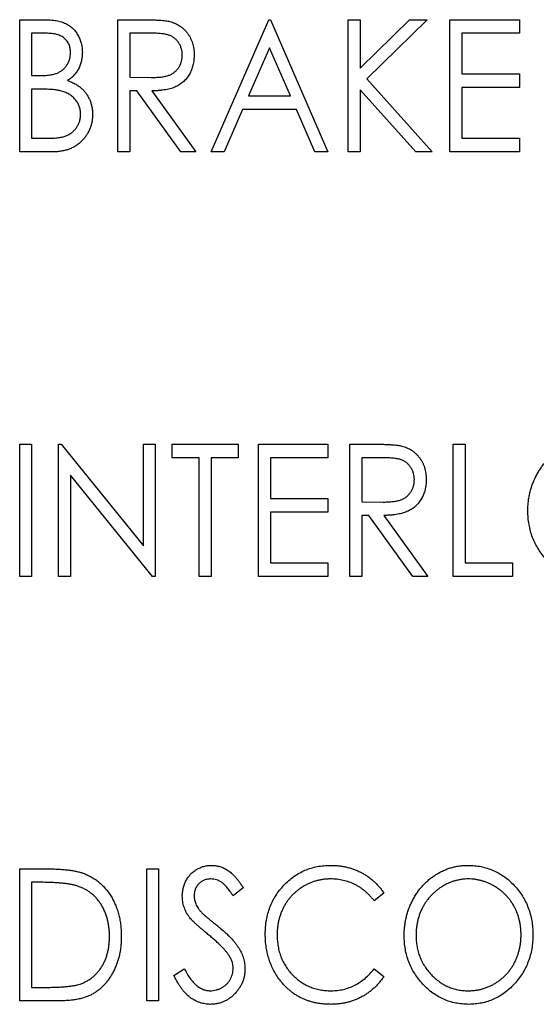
# Paper-space layout 'Sheet 2' of a CAD drawing. Header units: millimetres. Extents: x 0 to 420, y 0 to 297.
# Tile 4 of 48: x 82 to 89, y 133 to 147. Entities that reach past the tile are written whole.
import ezdxf

# ---------------------------------------------------------------- set-up
doc = ezdxf.new("R2010")
doc.units = ezdxf.units.MM

psp = doc.layouts.new('Sheet 2')

# ---------------------------------------------------------------- linework, layer by layer
at = {"color": 7, "linetype": 'Continuous', "lineweight": 25}
for p, q in [((81.658, 146.594), (81.993, 146.594)), ((81.658, 144.742), (81.658, 146.594)), ((83.035, 146.594), (83.376, 146.594)), ((83.035, 144.742), (83.035, 146.594)), ((84.341, 144.742), (85.149, 146.594)), ((85.149, 146.594), (85.172, 146.594)), ((85.172, 146.594), (85.98, 144.742)), ((86.265, 146.594), (86.431, 146.594)), ((86.265, 144.742), (86.265, 146.594)), ((86.431, 146.594), (86.431, 145.914)), ((86.431, 145.914), (87.123, 146.594)), ((87.369, 146.594), (86.524, 145.763)), ((87.123, 146.594), (87.369, 146.594)), ((87.689, 146.594), (88.663, 146.594)), ((87.689, 144.742), (87.689, 146.594)), ((88.663, 146.594), (88.663, 146.404)), ((82.024, 146.404), (81.824, 146.404)), ((81.824, 146.404), (81.824, 145.81)), ((83.509, 146.404), (83.202, 146.404)), ((83.202, 146.404), (83.202, 145.787)), ((88.663, 146.404), (87.856, 146.404)), ((87.856, 146.404), (87.856, 145.834)), ((85.161, 146.2), (84.867, 145.525)), ((85.454, 145.525), (85.161, 146.2)), ((81.824, 145.81), (81.923, 145.81)), ((83.202, 145.787), (83.502, 145.784)), ((86.524, 145.763), (87.44, 144.742)), ((87.856, 145.834), (88.663, 145.834)), ((88.663, 145.834), (88.663, 145.644)), ((81.922, 145.62), (81.824, 145.62)), ((81.824, 145.62), (81.824, 144.932)), ((83.301, 145.597), (83.202, 145.597)), ((83.202, 145.597), (83.202, 144.742)), ((83.918, 144.742), (83.301, 145.597)), ((83.511, 145.597), (84.128, 144.742)), ((87.21, 144.742), (86.431, 145.61)), ((86.431, 145.61), (86.431, 144.742)), ((88.663, 145.644), (87.856, 145.644)), ((87.856, 145.644), (87.856, 144.932)), ((84.867, 145.525), (85.454, 145.525)), ((84.784, 145.335), (84.525, 144.742)), ((85.538, 145.335), (84.784, 145.335)), ((85.796, 144.742), (85.538, 145.335)), ((81.824, 144.932), (82.039, 144.932)), ((87.856, 144.932), (88.663, 144.932)), ((88.663, 144.932), (88.663, 144.742)), ((82.126, 144.742), (81.658, 144.742)), ((83.202, 144.742), (83.035, 144.742)), ((84.128, 144.742), (83.918, 144.742)), ((84.525, 144.742), (84.341, 144.742)), ((85.98, 144.742), (85.796, 144.742)), ((86.431, 144.742), (86.265, 144.742)), ((87.44, 144.742), (87.21, 144.742)), ((88.663, 144.742), (87.689, 144.742)), ((81.658, 140.644), (81.824, 140.644)), ((81.658, 138.792), (81.658, 140.644)), ((81.824, 140.644), (81.824, 138.792)), ((82.204, 138.792), (82.204, 140.644)), ((82.204, 140.644), (82.239, 140.644)), ((82.239, 140.644), (83.392, 139.222)), ((83.392, 139.222), (83.392, 140.644)), ((83.392, 140.644), (83.558, 140.644)), ((83.558, 140.644), (83.558, 138.792)), ((83.795, 140.454), (83.795, 140.644)), ((83.795, 140.644), (84.721, 140.644)), ((84.721, 140.644), (84.721, 140.454)), ((85.006, 140.644), (85.98, 140.644)), ((85.006, 138.792), (85.006, 140.644)), ((85.98, 140.644), (85.98, 140.454)), ((86.288, 140.644), (86.629, 140.644)), ((86.288, 138.792), (86.288, 140.644)), ((87.737, 140.644), (87.903, 140.644)), ((87.737, 138.792), (87.737, 140.644)), ((87.903, 140.644), (87.903, 138.982)), ((84.175, 140.454), (83.795, 140.454)), ((84.175, 138.792), (84.175, 140.454)), ((84.721, 140.454), (84.341, 140.454)), ((84.341, 140.454), (84.341, 138.792)), ((85.98, 140.454), (85.172, 140.454)), ((85.172, 140.454), (85.172, 139.884)), ((86.762, 140.454), (86.455, 140.454)), ((86.455, 140.454), (86.455, 139.837)), ((82.371, 140.211), (82.371, 138.792)), ((83.52, 138.792), (82.371, 140.211)), ((85.172, 139.884), (85.98, 139.884)), ((85.98, 139.884), (85.98, 139.694)), ((86.455, 139.837), (86.755, 139.834)), ((85.98, 139.694), (85.172, 139.694)), ((85.172, 139.694), (85.172, 138.982)), ((86.554, 139.647), (86.455, 139.647)), ((86.455, 139.647), (86.455, 138.792)), ((87.171, 138.792), (86.554, 139.647)), ((86.764, 139.647), (87.381, 138.792)), ((85.172, 138.982), (85.98, 138.982)), ((85.98, 138.982), (85.98, 138.792)), ((87.903, 138.982), (88.568, 138.982)), ((88.568, 138.982), (88.568, 138.792)), ((81.824, 138.792), (81.658, 138.792)), ((82.371, 138.792), (82.204, 138.792)), ((83.558, 138.792), (83.52, 138.792)), ((84.341, 138.792), (84.175, 138.792)), ((85.98, 138.792), (85.006, 138.792)), ((86.455, 138.792), (86.288, 138.792)), ((87.381, 138.792), (87.171, 138.792)), ((88.568, 138.792), (87.737, 138.792)), ((81.658, 132.842), (81.658, 134.694)), ((81.658, 134.694), (82.009, 134.694)), ((83.439, 134.694), (83.605, 134.694)), ((83.439, 132.842), (83.439, 134.694)), ((83.605, 134.694), (83.605, 132.842)), ((81.944, 134.504), (81.824, 134.504)), ((81.824, 134.504), (81.824, 133.032)), ((84.793, 134.428), (84.652, 134.314)), ((86.763, 134.354), (86.628, 134.243)), ((83.819, 133.199), (83.966, 133.293)), ((86.628, 133.293), (86.763, 133.183)), ((81.824, 133.032), (82.02, 133.032)), ((82.196, 132.842), (81.658, 132.842)), ((83.605, 132.842), (83.439, 132.842))]:
    psp.add_line(p, q, dxfattribs=at)
for points, knots in [([(81.993, 146.594), (82.009, 146.594), (82.041, 146.594), (82.087, 146.591), (82.13, 146.587), (82.17, 146.581), (82.208, 146.574), (82.242, 146.565), (82.274, 146.554), (82.311, 146.537), (82.354, 146.512), (82.401, 146.475), (82.441, 146.43), (82.475, 146.379), (82.502, 146.323), (82.523, 146.263), (82.534, 146.2), (82.536, 146.157), (82.537, 146.135)], [0, 0, 0, 0, 0.060411, 0.117245, 0.171021, 0.220982, 0.268098, 0.311607, 0.352705, 0.391223, 0.464448, 0.5367, 0.610578, 0.686475, 0.763836, 0.840678, 0.919304, 1, 1, 1, 1]), ([(83.376, 146.594), (83.398, 146.594), (83.442, 146.594), (83.505, 146.593), (83.562, 146.59), (83.613, 146.588), (83.658, 146.584), (83.698, 146.58), (83.732, 146.575), (83.752, 146.571), (83.762, 146.569)], [0, 0, 0, 0, 0.176242, 0.33814, 0.484799, 0.617149, 0.734395, 0.837422, 0.92561, 1, 1, 1, 1]), ([(83.762, 146.569), (83.774, 146.565), (83.799, 146.559), (83.834, 146.545), (83.868, 146.528), (83.9, 146.51), (83.93, 146.487), (83.958, 146.463), (83.985, 146.436), (84.009, 146.406), (84.032, 146.374), (84.051, 146.34), (84.068, 146.304), (84.081, 146.266), (84.091, 146.227), (84.099, 146.186), (84.103, 146.143), (84.104, 146.114), (84.104, 146.099)], [0, 0, 0, 0, 0.061387, 0.121495, 0.181089, 0.240038, 0.298644, 0.35799, 0.418441, 0.480043, 0.541867, 0.604173, 0.666682, 0.729899, 0.794538, 0.860455, 0.929211, 1, 1, 1, 1]), ([(82.371, 146.132), (82.37, 146.142), (82.37, 146.162), (82.366, 146.191), (82.36, 146.219), (82.35, 146.245), (82.339, 146.269), (82.325, 146.292), (82.307, 146.313), (82.288, 146.332), (82.266, 146.349), (82.24, 146.364), (82.211, 146.376), (82.18, 146.387), (82.145, 146.394), (82.108, 146.4), (82.067, 146.403), (82.039, 146.404), (82.024, 146.404)], [0, 0, 0, 0, 0.06133, 0.120228, 0.176295, 0.231183, 0.28436, 0.336804, 0.390319, 0.444102, 0.499931, 0.558187, 0.620048, 0.685431, 0.755834, 0.832075, 0.912837, 1, 1, 1, 1]), ([(83.938, 146.099), (83.937, 146.114), (83.936, 146.143), (83.927, 146.186), (83.912, 146.227), (83.891, 146.265), (83.866, 146.3), (83.836, 146.33), (83.803, 146.354), (83.772, 146.37), (83.744, 146.38), (83.72, 146.386), (83.692, 146.392), (83.662, 146.396), (83.628, 146.4), (83.591, 146.402), (83.551, 146.404), (83.524, 146.404), (83.509, 146.404)], [0, 0, 0, 0, 0.074206, 0.146692, 0.218332, 0.29067, 0.362618, 0.431553, 0.499554, 0.567987, 0.604677, 0.646293, 0.69288, 0.744014, 0.799888, 0.86174, 0.928424, 1, 1, 1, 1]), ([(81.923, 145.81), (81.938, 145.811), (81.966, 145.811), (82.006, 145.812), (82.044, 145.815), (82.078, 145.819), (82.11, 145.824), (82.138, 145.83), (82.164, 145.837), (82.194, 145.849), (82.228, 145.866), (82.264, 145.892), (82.296, 145.923), (82.322, 145.959), (82.344, 145.999), (82.359, 146.041), (82.369, 146.086), (82.37, 146.116), (82.371, 146.132)], [0, 0, 0, 0, 0.069184, 0.133671, 0.193573, 0.248874, 0.299806, 0.346427, 0.38874, 0.427283, 0.498939, 0.569184, 0.639423, 0.710845, 0.782802, 0.854631, 0.925945, 1, 1, 1, 1]), ([(82.537, 146.135), (82.536, 146.115), (82.535, 146.074), (82.524, 146.016), (82.508, 145.96), (82.485, 145.907), (82.456, 145.858), (82.419, 145.814), (82.377, 145.774), (82.345, 145.752), (82.328, 145.741)], [0, 0, 0, 0, 0.1314795, 0.2582323, 0.3826104, 0.506215, 0.6279332, 0.7500875, 0.8728209, 1, 1, 1, 1]), ([(83.502, 145.784), (83.516, 145.784), (83.544, 145.784), (83.583, 145.786), (83.619, 145.789), (83.653, 145.792), (83.684, 145.797), (83.712, 145.803), (83.737, 145.81), (83.767, 145.821), (83.8, 145.837), (83.835, 145.863), (83.866, 145.893), (83.892, 145.929), (83.912, 145.968), (83.927, 146.01), (83.936, 146.054), (83.937, 146.084), (83.938, 146.099)], [0, 0, 0, 0, 0.068884, 0.133004, 0.192369, 0.247684, 0.298447, 0.344783, 0.387444, 0.426058, 0.498477, 0.568226, 0.638295, 0.709239, 0.781676, 0.852765, 0.925523, 1, 1, 1, 1]), ([(84.104, 146.099), (84.103, 146.074), (84.102, 146.026), (84.089, 145.956), (84.068, 145.891), (84.04, 145.831), (84.003, 145.776), (83.959, 145.728), (83.907, 145.688), (83.859, 145.661), (83.817, 145.642), (83.781, 145.63), (83.743, 145.62), (83.702, 145.612), (83.659, 145.605), (83.612, 145.6), (83.562, 145.597), (83.528, 145.597), (83.511, 145.597)], [0, 0, 0, 0, 0.083484, 0.162613, 0.23918, 0.314494, 0.388385, 0.460717, 0.533791, 0.609022, 0.648239, 0.690365, 0.734562, 0.781635, 0.831635, 0.884694, 0.940506, 1, 1, 1, 1]), ([(82.328, 145.741), (82.349, 145.733), (82.389, 145.718), (82.443, 145.69), (82.49, 145.661), (82.53, 145.628), (82.564, 145.593), (82.594, 145.555), (82.619, 145.513), (82.641, 145.469), (82.658, 145.421), (82.671, 145.372), (82.678, 145.32), (82.679, 145.285), (82.679, 145.268)], [0, 0, 0, 0, 0.105094, 0.200987, 0.288426, 0.36794, 0.443759, 0.519243, 0.59631, 0.674393, 0.754077, 0.833933, 0.916123, 1, 1, 1, 1]), ([(82.228, 145.599), (82.22, 145.6), (82.203, 145.604), (82.175, 145.609), (82.143, 145.612), (82.107, 145.615), (82.066, 145.618), (82.022, 145.619), (81.973, 145.62), (81.94, 145.62), (81.922, 145.62)], [0, 0, 0, 0, 0.080141, 0.171688, 0.277239, 0.39575, 0.527398, 0.670909, 0.828844, 1, 1, 1, 1]), ([(82.513, 145.268), (82.512, 145.287), (82.51, 145.325), (82.496, 145.38), (82.472, 145.431), (82.438, 145.477), (82.396, 145.519), (82.347, 145.553), (82.291, 145.581), (82.25, 145.592), (82.228, 145.599)], [0, 0, 0, 0, 0.122978, 0.241496, 0.358865, 0.47987, 0.603747, 0.728862, 0.860622, 1, 1, 1, 1]), ([(82.039, 144.932), (82.054, 144.932), (82.084, 144.932), (82.127, 144.934), (82.166, 144.937), (82.202, 144.941), (82.236, 144.946), (82.266, 144.953), (82.293, 144.961), (82.324, 144.972), (82.36, 144.991), (82.398, 145.019), (82.432, 145.052), (82.46, 145.09), (82.483, 145.131), (82.501, 145.175), (82.511, 145.221), (82.512, 145.252), (82.513, 145.268)], [0, 0, 0, 0, 0.0698075, 0.134579, 0.194415, 0.250549, 0.3012623, 0.3479686, 0.3901854, 0.4286601, 0.5009142, 0.5713925, 0.6422451, 0.7149713, 0.7877955, 0.8585609, 0.9288951, 1, 1, 1, 1]), ([(82.679, 145.268), (82.679, 145.25), (82.678, 145.214), (82.671, 145.162), (82.659, 145.112), (82.643, 145.064), (82.621, 145.018), (82.595, 144.974), (82.565, 144.933), (82.53, 144.894), (82.491, 144.858), (82.448, 144.827), (82.402, 144.801), (82.353, 144.779), (82.301, 144.762), (82.246, 144.751), (82.187, 144.743), (82.147, 144.742), (82.126, 144.742)], [0, 0, 0, 0, 0.063363, 0.124627, 0.184367, 0.243059, 0.301844, 0.361338, 0.42118, 0.482903, 0.544595, 0.605999, 0.667367, 0.729491, 0.793258, 0.859341, 0.927971, 1, 1, 1, 1]), ([(86.629, 140.644), (86.651, 140.644), (86.695, 140.644), (86.758, 140.643), (86.815, 140.64), (86.866, 140.638), (86.911, 140.634), (86.951, 140.63), (86.985, 140.625), (87.005, 140.621), (87.015, 140.619)], [0, 0, 0, 0, 0.176242, 0.33814, 0.484799, 0.617149, 0.734395, 0.837422, 0.92561, 1, 1, 1, 1]), ([(87.015, 140.619), (87.027, 140.615), (87.052, 140.609), (87.087, 140.595), (87.121, 140.578), (87.153, 140.56), (87.183, 140.537), (87.211, 140.513), (87.238, 140.486), (87.262, 140.456), (87.285, 140.424), (87.304, 140.39), (87.321, 140.354), (87.334, 140.316), (87.344, 140.277), (87.352, 140.236), (87.356, 140.193), (87.357, 140.164), (87.357, 140.149)], [0, 0, 0, 0, 0.061387, 0.121495, 0.181089, 0.240038, 0.298644, 0.35799, 0.418441, 0.480043, 0.541867, 0.604173, 0.666682, 0.729899, 0.794538, 0.860455, 0.929211, 1, 1, 1, 1]), ([(88.782, 139.71), (88.782, 139.732), (88.783, 139.776), (88.788, 139.841), (88.798, 139.905), (88.811, 139.967), (88.828, 140.029), (88.848, 140.089), (88.873, 140.148), (88.901, 140.205), (88.931, 140.261), (88.966, 140.313), (89.002, 140.363), (89.042, 140.409), (89.084, 140.452), (89.129, 140.492), (89.176, 140.529), (89.226, 140.563), (89.278, 140.593), (89.331, 140.619), (89.386, 140.642), (89.441, 140.66), (89.498, 140.674), (89.555, 140.684), (89.614, 140.691), (89.653, 140.691), (89.673, 140.691)], [0, 0, 0, 0, 0.0448113, 0.0890115, 0.1327501, 0.1762331, 0.2192718, 0.2623245, 0.305647, 0.348979, 0.3922422, 0.4346099, 0.4761839, 0.517236, 0.5581645, 0.5987917, 0.6396676, 0.6806378, 0.7214671, 0.7617594, 0.8014818, 0.8409531, 0.8803811, 0.9197263, 0.9597164, 1, 1, 1, 1]), ([(87.191, 140.149), (87.19, 140.164), (87.189, 140.193), (87.18, 140.236), (87.165, 140.277), (87.144, 140.315), (87.119, 140.35), (87.089, 140.38), (87.056, 140.404), (87.025, 140.42), (86.997, 140.43), (86.973, 140.436), (86.945, 140.442), (86.915, 140.446), (86.881, 140.45), (86.844, 140.452), (86.804, 140.454), (86.777, 140.454), (86.762, 140.454)], [0, 0, 0, 0, 0.074206, 0.146692, 0.218332, 0.29067, 0.362618, 0.431553, 0.499554, 0.567987, 0.604677, 0.646293, 0.69288, 0.744014, 0.799888, 0.86174, 0.928424, 1, 1, 1, 1]), ([(86.755, 139.834), (86.769, 139.834), (86.797, 139.834), (86.836, 139.836), (86.872, 139.839), (86.906, 139.842), (86.937, 139.847), (86.965, 139.853), (86.99, 139.86), (87.02, 139.871), (87.053, 139.887), (87.088, 139.913), (87.119, 139.943), (87.145, 139.979), (87.165, 140.018), (87.18, 140.06), (87.189, 140.104), (87.19, 140.134), (87.191, 140.149)], [0, 0, 0, 0, 0.068884, 0.133004, 0.192369, 0.247684, 0.298447, 0.344783, 0.387444, 0.426058, 0.498477, 0.568226, 0.638295, 0.709239, 0.781676, 0.852765, 0.925523, 1, 1, 1, 1]), ([(87.357, 140.149), (87.356, 140.124), (87.355, 140.076), (87.342, 140.006), (87.321, 139.941), (87.293, 139.881), (87.256, 139.826), (87.212, 139.778), (87.16, 139.738), (87.112, 139.711), (87.07, 139.692), (87.035, 139.68), (86.996, 139.67), (86.956, 139.662), (86.912, 139.655), (86.865, 139.65), (86.815, 139.647), (86.781, 139.647), (86.764, 139.647)], [0, 0, 0, 0, 0.083484, 0.162613, 0.23918, 0.314494, 0.388385, 0.460717, 0.533791, 0.609022, 0.648239, 0.690365, 0.734562, 0.781635, 0.831635, 0.884694, 0.940506, 1, 1, 1, 1]), ([(89.687, 138.744), (89.656, 138.745), (89.594, 138.747), (89.504, 138.761), (89.418, 138.782), (89.335, 138.813), (89.256, 138.853), (89.181, 138.902), (89.109, 138.96), (89.042, 139.026), (88.982, 139.098), (88.928, 139.174), (88.883, 139.254), (88.846, 139.338), (88.817, 139.426), (88.797, 139.517), (88.784, 139.612), (88.782, 139.677), (88.782, 139.71)], [0, 0, 0, 0, 0.063524, 0.1248797, 0.1851554, 0.2448328, 0.3046269, 0.3650375, 0.4271695, 0.4912698, 0.5555883, 0.6186682, 0.681008, 0.7429033, 0.8052492, 0.8684741, 0.9332171, 1, 1, 1, 1]), ([(82.009, 134.694), (82.039, 134.694), (82.098, 134.693), (82.183, 134.69), (82.262, 134.685), (82.334, 134.678), (82.4, 134.669), (82.459, 134.657), (82.512, 134.644), (82.545, 134.633), (82.56, 134.627)], [0, 0, 0, 0, 0.164344, 0.316794, 0.458147, 0.588563, 0.707492, 0.815269, 0.912897, 1, 1, 1, 1]), ([(83.938, 134.309), (83.938, 134.329), (83.94, 134.367), (83.95, 134.424), (83.966, 134.478), (83.989, 134.529), (84.019, 134.576), (84.053, 134.618), (84.094, 134.654), (84.139, 134.685), (84.188, 134.71), (84.239, 134.729), (84.293, 134.739), (84.33, 134.741), (84.348, 134.741)], [0, 0, 0, 0, 0.088291, 0.174419, 0.258423, 0.342317, 0.425287, 0.506935, 0.587922, 0.670559, 0.753145, 0.834844, 0.916686, 1, 1, 1, 1]), ([(84.348, 134.741), (84.368, 134.741), (84.407, 134.739), (84.465, 134.726), (84.52, 134.705), (84.565, 134.68), (84.599, 134.656), (84.626, 134.634), (84.653, 134.608), (84.68, 134.579), (84.708, 134.546), (84.736, 134.51), (84.764, 134.47), (84.783, 134.442), (84.793, 134.428)], [0, 0, 0, 0, 0.103822, 0.2059191, 0.309231, 0.4156525, 0.4722204, 0.5328577, 0.5978194, 0.6678575, 0.7431765, 0.8234483, 0.9089421, 1, 1, 1, 1]), ([(85.101, 133.779), (85.102, 133.812), (85.103, 133.877), (85.116, 133.974), (85.136, 134.066), (85.165, 134.154), (85.202, 134.238), (85.247, 134.318), (85.301, 134.393), (85.362, 134.465), (85.429, 134.529), (85.501, 134.586), (85.577, 134.634), (85.657, 134.674), (85.742, 134.704), (85.831, 134.726), (85.924, 134.739), (85.987, 134.741), (86.019, 134.741)], [0, 0, 0, 0, 0.0672364, 0.1321945, 0.1953912, 0.2573879, 0.3187784, 0.3805149, 0.4425281, 0.5059416, 0.569171, 0.6305244, 0.6908816, 0.7507471, 0.8110237, 0.8722015, 0.9349983, 1, 1, 1, 1]), ([(86.019, 134.741), (86.039, 134.741), (86.077, 134.741), (86.135, 134.736), (86.191, 134.728), (86.245, 134.716), (86.299, 134.703), (86.35, 134.684), (86.4, 134.664), (86.449, 134.64), (86.496, 134.613), (86.541, 134.584), (86.583, 134.552), (86.624, 134.518), (86.662, 134.481), (86.698, 134.441), (86.732, 134.399), (86.753, 134.369), (86.763, 134.354)], [0, 0, 0, 0, 0.067002, 0.132942, 0.197212, 0.260814, 0.32354, 0.38588, 0.447839, 0.509647, 0.571537, 0.632443, 0.693319, 0.753787, 0.814645, 0.875557, 0.937659, 1, 1, 1, 1]), ([(87.048, 133.76), (87.049, 133.782), (87.049, 133.826), (87.055, 133.891), (87.064, 133.955), (87.078, 134.017), (87.094, 134.079), (87.115, 134.139), (87.139, 134.198), (87.167, 134.255), (87.198, 134.311), (87.232, 134.363), (87.269, 134.413), (87.308, 134.459), (87.351, 134.502), (87.395, 134.542), (87.443, 134.579), (87.493, 134.613), (87.544, 134.643), (87.598, 134.669), (87.652, 134.692), (87.708, 134.71), (87.764, 134.724), (87.822, 134.734), (87.88, 134.741), (87.92, 134.741), (87.939, 134.741)], [0, 0, 0, 0, 0.044811, 0.089011, 0.13275, 0.176233, 0.219272, 0.262324, 0.305647, 0.348979, 0.392242, 0.43461, 0.476184, 0.517236, 0.558165, 0.598792, 0.639668, 0.680638, 0.721467, 0.761759, 0.801482, 0.840953, 0.880381, 0.919726, 0.959716, 1, 1, 1, 1]), ([(87.939, 134.741), (87.971, 134.741), (88.034, 134.739), (88.126, 134.726), (88.213, 134.703), (88.298, 134.673), (88.377, 134.633), (88.453, 134.585), (88.525, 134.527), (88.592, 134.461), (88.653, 134.389), (88.706, 134.313), (88.752, 134.232), (88.789, 134.147), (88.818, 134.058), (88.838, 133.965), (88.851, 133.868), (88.852, 133.802), (88.853, 133.769)], [0, 0, 0, 0, 0.064112, 0.12603, 0.186709, 0.24615, 0.305771, 0.366051, 0.427384, 0.490821, 0.554635, 0.61692, 0.678954, 0.740666, 0.803314, 0.866858, 0.932414, 1, 1, 1, 1]), ([(82.56, 134.627), (82.58, 134.619), (82.62, 134.603), (82.676, 134.572), (82.729, 134.538), (82.78, 134.499), (82.826, 134.455), (82.869, 134.408), (82.909, 134.356), (82.945, 134.3), (82.978, 134.24), (83.006, 134.178), (83.03, 134.112), (83.05, 134.044), (83.064, 133.973), (83.075, 133.899), (83.082, 133.823), (83.082, 133.771), (83.083, 133.745)], [0, 0, 0, 0, 0.059398, 0.117804, 0.175649, 0.233437, 0.291249, 0.349576, 0.409329, 0.470372, 0.532591, 0.595119, 0.658625, 0.723231, 0.789405, 0.857649, 0.927742, 1, 1, 1, 1]), ([(84.339, 134.551), (84.322, 134.551), (84.29, 134.55), (84.245, 134.536), (84.204, 134.515), (84.169, 134.485), (84.14, 134.449), (84.119, 134.409), (84.106, 134.364), (84.105, 134.333), (84.104, 134.317)], [0, 0, 0, 0, 0.133507, 0.258557, 0.380724, 0.504971, 0.628085, 0.748901, 0.871477, 1, 1, 1, 1]), ([(84.652, 134.314), (84.644, 134.326), (84.629, 134.348), (84.606, 134.38), (84.585, 134.408), (84.563, 134.434), (84.543, 134.456), (84.524, 134.475), (84.506, 134.492), (84.482, 134.509), (84.453, 134.526), (84.417, 134.541), (84.378, 134.55), (84.352, 134.551), (84.339, 134.551)], [0, 0, 0, 0, 0.102557, 0.196911, 0.284395, 0.364416, 0.437215, 0.503536, 0.563602, 0.61645, 0.714669, 0.808954, 0.904132, 1, 1, 1, 1]), ([(86.015, 134.551), (85.998, 134.551), (85.964, 134.551), (85.914, 134.545), (85.865, 134.537), (85.817, 134.526), (85.77, 134.511), (85.723, 134.493), (85.678, 134.471), (85.634, 134.447), (85.592, 134.42), (85.552, 134.39), (85.514, 134.358), (85.479, 134.324), (85.446, 134.287), (85.416, 134.248), (85.388, 134.207), (85.363, 134.164), (85.34, 134.12), (85.321, 134.073), (85.304, 134.025), (85.291, 133.976), (85.28, 133.926), (85.273, 133.874), (85.268, 133.82), (85.268, 133.784), (85.267, 133.766)], [0, 0, 0, 0, 0.042054, 0.083393, 0.124454, 0.165461, 0.206316, 0.247114, 0.288563, 0.330315, 0.372018, 0.413257, 0.453959, 0.494537, 0.53495, 0.575397, 0.616502, 0.657759, 0.699337, 0.740877, 0.782508, 0.824785, 0.867453, 0.910542, 0.954879, 1, 1, 1, 1]), ([(86.628, 134.243), (86.618, 134.255), (86.6, 134.28), (86.569, 134.314), (86.537, 134.346), (86.505, 134.377), (86.47, 134.404), (86.435, 134.429), (86.397, 134.452), (86.346, 134.48), (86.279, 134.509), (86.194, 134.533), (86.106, 134.549), (86.045, 134.551), (86.015, 134.551)], [0, 0, 0, 0, 0.065249, 0.129752, 0.19303, 0.255253, 0.317083, 0.378287, 0.439499, 0.500949, 0.623295, 0.74628, 0.871322, 1, 1, 1, 1]), ([(87.947, 134.551), (87.931, 134.551), (87.899, 134.551), (87.852, 134.545), (87.805, 134.537), (87.759, 134.526), (87.714, 134.51), (87.669, 134.492), (87.624, 134.471), (87.581, 134.446), (87.539, 134.418), (87.5, 134.388), (87.462, 134.356), (87.427, 134.321), (87.394, 134.285), (87.364, 134.246), (87.336, 134.204), (87.311, 134.16), (87.288, 134.115), (87.268, 134.068), (87.252, 134.02), (87.238, 133.971), (87.228, 133.92), (87.22, 133.868), (87.215, 133.815), (87.215, 133.779), (87.215, 133.76)], [0, 0, 0, 0, 0.039956, 0.079513, 0.119111, 0.158682, 0.198528, 0.238944, 0.279928, 0.321669, 0.363487, 0.405034, 0.446304, 0.487242, 0.528249, 0.569305, 0.611035, 0.653354, 0.695583, 0.737902, 0.780492, 0.823231, 0.866218, 0.910046, 0.954473, 1, 1, 1, 1]), ([(88.687, 133.769), (88.686, 133.787), (88.686, 133.823), (88.681, 133.875), (88.673, 133.927), (88.663, 133.977), (88.649, 134.025), (88.633, 134.073), (88.613, 134.119), (88.591, 134.164), (88.566, 134.207), (88.538, 134.248), (88.507, 134.286), (88.474, 134.323), (88.439, 134.357), (88.402, 134.389), (88.361, 134.419), (88.319, 134.446), (88.275, 134.471), (88.23, 134.492), (88.185, 134.51), (88.139, 134.526), (88.091, 134.537), (88.044, 134.545), (87.996, 134.551), (87.963, 134.551), (87.947, 134.551)], [0, 0, 0, 0, 0.044923, 0.089057, 0.132287, 0.174986, 0.217144, 0.258769, 0.300532, 0.342498, 0.384141, 0.425372, 0.466388, 0.507179, 0.548135, 0.589217, 0.630842, 0.673193, 0.715487, 0.757043, 0.79776, 0.838207, 0.878693, 0.918916, 0.959101, 1, 1, 1, 1]), ([(82.468, 134.452), (82.454, 134.456), (82.423, 134.465), (82.374, 134.475), (82.318, 134.484), (82.255, 134.492), (82.187, 134.497), (82.112, 134.501), (82.03, 134.504), (81.974, 134.504), (81.944, 134.504)], [0, 0, 0, 0, 0.084774, 0.180312, 0.28709, 0.406015, 0.536482, 0.678682, 0.833402, 1, 1, 1, 1]), ([(82.917, 133.745), (82.916, 133.767), (82.916, 133.809), (82.91, 133.872), (82.901, 133.932), (82.888, 133.989), (82.871, 134.045), (82.851, 134.097), (82.827, 134.148), (82.799, 134.196), (82.768, 134.241), (82.734, 134.282), (82.696, 134.32), (82.657, 134.354), (82.614, 134.384), (82.568, 134.411), (82.519, 134.434), (82.485, 134.446), (82.468, 134.452)], [0, 0, 0, 0, 0.072235, 0.141829, 0.209054, 0.274618, 0.338839, 0.40167, 0.463864, 0.525432, 0.586208, 0.645431, 0.704074, 0.762298, 0.820336, 0.879142, 0.938766, 1, 1, 1, 1]), ([(84.029, 134.027), (84.022, 134.038), (84.007, 134.06), (83.989, 134.093), (83.973, 134.128), (83.96, 134.163), (83.95, 134.198), (83.943, 134.235), (83.939, 134.272), (83.938, 134.297), (83.938, 134.309)], [0, 0, 0, 0, 0.1308768, 0.2577192, 0.3823161, 0.5066263, 0.6283018, 0.7515267, 0.8754702, 1, 1, 1, 1]), ([(84.104, 134.317), (84.104, 134.307), (84.105, 134.287), (84.11, 134.258), (84.117, 134.229), (84.127, 134.2), (84.141, 134.17), (84.16, 134.14), (84.184, 134.109), (84.202, 134.088), (84.212, 134.078)], [0, 0, 0, 0, 0.110385, 0.220503, 0.331137, 0.443585, 0.563154, 0.695062, 0.839762, 1, 1, 1, 1]), ([(84.297, 133.775), (84.28, 133.789), (84.247, 133.816), (84.201, 133.855), (84.16, 133.891), (84.124, 133.924), (84.093, 133.954), (84.066, 133.981), (84.045, 134.005), (84.034, 134.02), (84.029, 134.027)], [0, 0, 0, 0, 0.179535, 0.344506, 0.492131, 0.62464, 0.742099, 0.843179, 0.92954, 1, 1, 1, 1]), ([(84.212, 134.078), (84.215, 134.074), (84.224, 134.065), (84.239, 134.052), (84.26, 134.034), (84.285, 134.013), (84.314, 133.988), (84.349, 133.96), (84.389, 133.928), (84.416, 133.905), (84.431, 133.893)], [0, 0, 0, 0, 0.053039, 0.126288, 0.218872, 0.334457, 0.469409, 0.625738, 0.802267, 1, 1, 1, 1]), ([(84.431, 133.893), (84.449, 133.879), (84.483, 133.85), (84.532, 133.808), (84.577, 133.766), (84.617, 133.726), (84.653, 133.687), (84.684, 133.649), (84.711, 133.612), (84.741, 133.565), (84.771, 133.507), (84.797, 133.437), (84.813, 133.366), (84.815, 133.319), (84.816, 133.296)], [0, 0, 0, 0, 0.093761, 0.181614, 0.264342, 0.341677, 0.41338, 0.479975, 0.541968, 0.599292, 0.705911, 0.807015, 0.904485, 1, 1, 1, 1]), ([(83.083, 133.745), (83.083, 133.722), (83.082, 133.677), (83.077, 133.61), (83.068, 133.546), (83.056, 133.483), (83.04, 133.423), (83.022, 133.365), (82.999, 133.309), (82.974, 133.255), (82.945, 133.204), (82.915, 133.156), (82.882, 133.112), (82.848, 133.071), (82.811, 133.033), (82.772, 133), (82.731, 132.969), (82.688, 132.942), (82.641, 132.918), (82.591, 132.897), (82.536, 132.88), (82.476, 132.866), (82.413, 132.855), (82.344, 132.848), (82.272, 132.843), (82.222, 132.842), (82.196, 132.842)], [0, 0, 0, 0, 0.047591, 0.093744, 0.138658, 0.182637, 0.225674, 0.268046, 0.309925, 0.35122, 0.391858, 0.430949, 0.469216, 0.506063, 0.542432, 0.578163, 0.613445, 0.648473, 0.684358, 0.722083, 0.761938, 0.803977, 0.848876, 0.896245, 0.946758, 1, 1, 1, 1]), ([(82.507, 133.079), (82.523, 133.085), (82.554, 133.097), (82.598, 133.118), (82.639, 133.144), (82.678, 133.172), (82.714, 133.204), (82.748, 133.239), (82.78, 133.278), (82.808, 133.32), (82.834, 133.364), (82.856, 133.412), (82.875, 133.461), (82.89, 133.513), (82.902, 133.568), (82.911, 133.625), (82.916, 133.684), (82.916, 133.724), (82.917, 133.745)], [0, 0, 0, 0, 0.059658, 0.118319, 0.176002, 0.23344, 0.290884, 0.349178, 0.408074, 0.468667, 0.53039, 0.592632, 0.655752, 0.720395, 0.787156, 0.855716, 0.926408, 1, 1, 1, 1]), ([(84.591, 133.48), (84.584, 133.491), (84.569, 133.513), (84.542, 133.546), (84.512, 133.58), (84.477, 133.617), (84.438, 133.654), (84.395, 133.693), (84.348, 133.734), (84.314, 133.761), (84.297, 133.775)], [0, 0, 0, 0, 0.092213, 0.193119, 0.303009, 0.423363, 0.552489, 0.69176, 0.840671, 1, 1, 1, 1]), ([(85.318, 133.118), (85.3, 133.141), (85.265, 133.187), (85.222, 133.262), (85.185, 133.339), (85.154, 133.42), (85.13, 133.505), (85.113, 133.593), (85.103, 133.685), (85.102, 133.747), (85.101, 133.779)], [0, 0, 0, 0, 0.1222538, 0.2434203, 0.364291, 0.4862731, 0.6097936, 0.736233, 0.8658433, 1, 1, 1, 1]), ([(85.267, 133.766), (85.268, 133.739), (85.269, 133.685), (85.28, 133.606), (85.296, 133.531), (85.32, 133.459), (85.35, 133.391), (85.388, 133.326), (85.431, 133.264), (85.481, 133.207), (85.537, 133.155), (85.596, 133.109), (85.659, 133.071), (85.725, 133.039), (85.795, 133.014), (85.869, 132.997), (85.946, 132.986), (85.998, 132.985), (86.025, 132.984)], [0, 0, 0, 0, 0.067402, 0.132225, 0.195291, 0.256964, 0.318228, 0.379385, 0.441024, 0.503862, 0.566597, 0.627855, 0.688166, 0.748276, 0.808707, 0.870424, 0.93412, 1, 1, 1, 1]), ([(87.954, 132.794), (87.922, 132.795), (87.861, 132.797), (87.771, 132.811), (87.684, 132.832), (87.602, 132.863), (87.522, 132.903), (87.447, 132.952), (87.376, 133.01), (87.309, 133.076), (87.248, 133.148), (87.194, 133.224), (87.149, 133.304), (87.113, 133.388), (87.083, 133.476), (87.063, 133.567), (87.051, 133.662), (87.049, 133.727), (87.048, 133.76)], [0, 0, 0, 0, 0.063524, 0.1248797, 0.1851554, 0.2448328, 0.3046269, 0.3650375, 0.4271695, 0.4912698, 0.5555883, 0.6186682, 0.681008, 0.7429033, 0.8052492, 0.8684741, 0.9332171, 1, 1, 1, 1]), ([(87.215, 133.76), (87.215, 133.734), (87.216, 133.681), (87.227, 133.604), (87.243, 133.53), (87.267, 133.459), (87.297, 133.391), (87.335, 133.327), (87.378, 133.266), (87.428, 133.209), (87.483, 133.156), (87.541, 133.11), (87.602, 133.071), (87.666, 133.04), (87.732, 133.014), (87.801, 132.997), (87.873, 132.986), (87.922, 132.985), (87.947, 132.984)], [0, 0, 0, 0, 0.06753, 0.132738, 0.196163, 0.25879, 0.321017, 0.383435, 0.446363, 0.511011, 0.575079, 0.637133, 0.697793, 0.757163, 0.816573, 0.8765, 0.937463, 1, 1, 1, 1]), ([(87.947, 132.984), (87.964, 132.985), (87.997, 132.985), (88.046, 132.99), (88.095, 132.998), (88.142, 133.01), (88.188, 133.024), (88.234, 133.042), (88.279, 133.063), (88.322, 133.087), (88.364, 133.114), (88.403, 133.143), (88.44, 133.175), (88.475, 133.209), (88.508, 133.246), (88.538, 133.285), (88.566, 133.326), (88.591, 133.37), (88.613, 133.416), (88.633, 133.462), (88.649, 133.511), (88.663, 133.56), (88.673, 133.61), (88.681, 133.662), (88.686, 133.715), (88.686, 133.751), (88.687, 133.769)], [0, 0, 0, 0, 0.041661, 0.082882, 0.123552, 0.164177, 0.204273, 0.24489, 0.285869, 0.327154, 0.368651, 0.40943, 0.450115, 0.490687, 0.531109, 0.572015, 0.613338, 0.655348, 0.697698, 0.739863, 0.781905, 0.824489, 0.86732, 0.910682, 0.954948, 1, 1, 1, 1]), ([(88.853, 133.769), (88.852, 133.735), (88.851, 133.67), (88.838, 133.573), (88.818, 133.481), (88.789, 133.392), (88.752, 133.307), (88.707, 133.226), (88.653, 133.149), (88.592, 133.077), (88.526, 133.011), (88.455, 132.953), (88.38, 132.904), (88.302, 132.864), (88.22, 132.832), (88.134, 132.811), (88.045, 132.797), (87.984, 132.795), (87.954, 132.794)], [0, 0, 0, 0, 0.067668, 0.133292, 0.19714, 0.260013, 0.322488, 0.385059, 0.448295, 0.51269, 0.576673, 0.638498, 0.698729, 0.757967, 0.817157, 0.876594, 0.937343, 1, 1, 1, 1]), ([(84.65, 133.298), (84.649, 133.314), (84.648, 133.345), (84.637, 133.391), (84.618, 133.437), (84.6, 133.465), (84.591, 133.48)], [0, 0, 0, 0, 0.238336, 0.482311, 0.73314, 1, 1, 1, 1]), ([(84.333, 132.794), (84.32, 132.795), (84.295, 132.795), (84.258, 132.8), (84.221, 132.807), (84.185, 132.817), (84.15, 132.83), (84.116, 132.846), (84.083, 132.865), (84.051, 132.887), (84.019, 132.913), (83.989, 132.942), (83.959, 132.975), (83.929, 133.013), (83.901, 133.054), (83.873, 133.098), (83.845, 133.147), (83.828, 133.182), (83.819, 133.199)], [0, 0, 0, 0, 0.055089, 0.109447, 0.163323, 0.216767, 0.269874, 0.324148, 0.378969, 0.434708, 0.492467, 0.553707, 0.618022, 0.686132, 0.757893, 0.834258, 0.914668, 1, 1, 1, 1]), ([(83.966, 133.293), (83.979, 133.269), (84.003, 133.222), (84.045, 133.159), (84.088, 133.106), (84.132, 133.062), (84.178, 133.027), (84.227, 133.003), (84.276, 132.987), (84.31, 132.985), (84.327, 132.984)], [0, 0, 0, 0, 0.165307, 0.315251, 0.451801, 0.576089, 0.690151, 0.796612, 0.898685, 1, 1, 1, 1]), ([(84.327, 132.984), (84.342, 132.985), (84.371, 132.986), (84.413, 132.994), (84.454, 133.008), (84.493, 133.027), (84.529, 133.05), (84.561, 133.077), (84.588, 133.108), (84.61, 133.143), (84.628, 133.18), (84.641, 133.218), (84.649, 133.258), (84.65, 133.285), (84.65, 133.298)], [0, 0, 0, 0, 0.086779, 0.172012, 0.257, 0.344091, 0.430347, 0.513787, 0.595624, 0.677565, 0.75969, 0.839996, 0.919133, 1, 1, 1, 1]), ([(84.816, 133.296), (84.816, 133.279), (84.815, 133.246), (84.808, 133.198), (84.798, 133.151), (84.782, 133.106), (84.762, 133.062), (84.737, 133.021), (84.709, 132.981), (84.676, 132.943), (84.64, 132.908), (84.602, 132.878), (84.562, 132.852), (84.52, 132.831), (84.476, 132.815), (84.43, 132.803), (84.382, 132.796), (84.35, 132.795), (84.333, 132.794)], [0, 0, 0, 0, 0.064367, 0.127345, 0.188922, 0.250384, 0.312021, 0.374404, 0.437663, 0.502985, 0.567803, 0.63098, 0.692076, 0.752595, 0.813028, 0.874016, 0.936113, 1, 1, 1, 1]), ([(86.763, 133.183), (86.753, 133.168), (86.731, 133.138), (86.696, 133.095), (86.66, 133.055), (86.621, 133.018), (86.58, 132.983), (86.537, 132.951), (86.493, 132.922), (86.446, 132.895), (86.398, 132.871), (86.348, 132.851), (86.297, 132.834), (86.245, 132.819), (86.191, 132.808), (86.136, 132.8), (86.079, 132.795), (86.041, 132.795), (86.021, 132.794)], [0, 0, 0, 0, 0.063576, 0.126691, 0.188634, 0.249942, 0.311426, 0.372445, 0.433495, 0.495161, 0.556733, 0.61789, 0.679838, 0.742002, 0.804922, 0.868441, 0.933689, 1, 1, 1, 1]), ([(86.025, 132.984), (86.055, 132.985), (86.113, 132.987), (86.198, 133.002), (86.279, 133.026), (86.357, 133.06), (86.431, 133.104), (86.501, 133.158), (86.568, 133.22), (86.607, 133.268), (86.628, 133.293)], [0, 0, 0, 0, 0.1259, 0.248079, 0.368237, 0.488157, 0.609636, 0.7344, 0.864047, 1, 1, 1, 1]), ([(82.02, 133.032), (82.048, 133.032), (82.102, 133.032), (82.18, 133.034), (82.251, 133.038), (82.315, 133.043), (82.373, 133.05), (82.424, 133.057), (82.468, 133.067), (82.495, 133.075), (82.507, 133.079)], [0, 0, 0, 0, 0.172244, 0.330193, 0.475432, 0.606548, 0.724426, 0.829129, 0.920407, 1, 1, 1, 1]), ([(86.021, 132.794), (86.003, 132.795), (85.967, 132.795), (85.913, 132.799), (85.861, 132.805), (85.81, 132.814), (85.761, 132.825), (85.713, 132.84), (85.667, 132.856), (85.622, 132.875), (85.579, 132.896), (85.537, 132.92), (85.497, 132.947), (85.458, 132.976), (85.42, 133.008), (85.384, 133.042), (85.35, 133.079), (85.328, 133.105), (85.318, 133.118)], [0, 0, 0, 0, 0.0683354, 0.1354642, 0.2005673, 0.2647738, 0.327263, 0.3893434, 0.4500825, 0.5106987, 0.5705685, 0.6307472, 0.6910515, 0.7510635, 0.8120023, 0.8737177, 0.9361062, 1, 1, 1, 1])]:
    psp.add_open_spline(points, degree=3, knots=knots, dxfattribs=at)

doc.saveas('drawing.dxf')
